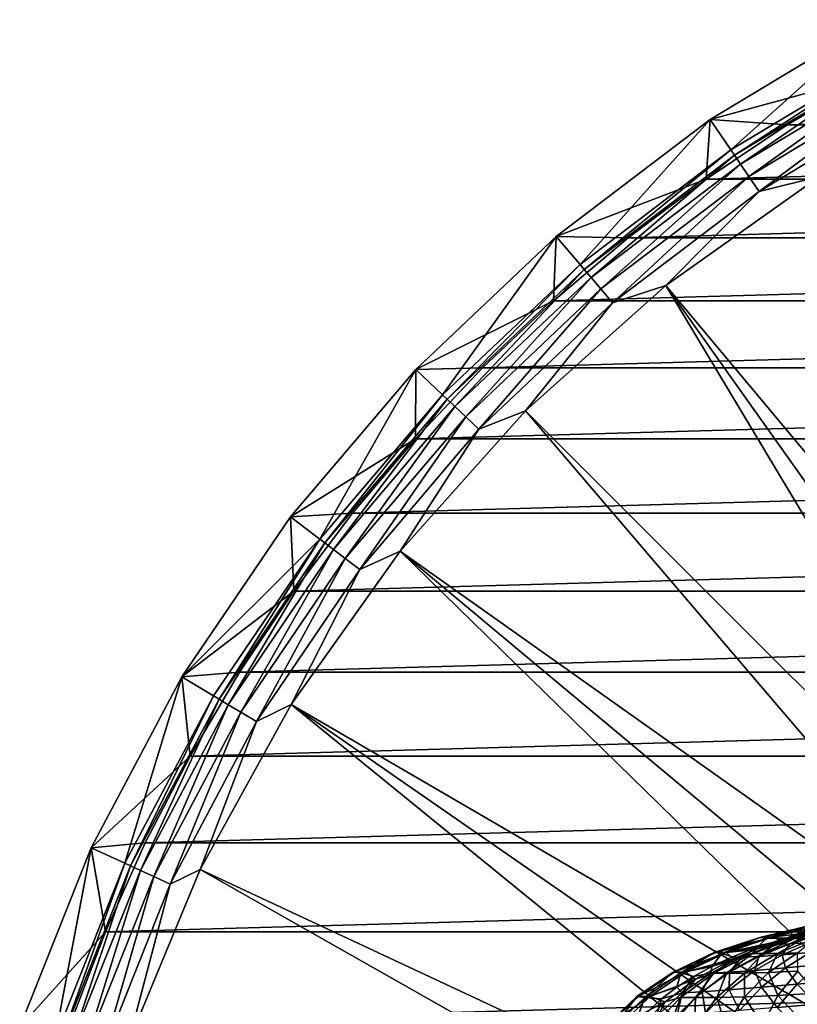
# Model space of a CAD drawing. Header units: metres. Extents: x -109 to 109, y -19 to 107.
# Tile 52 of 256: x -107 to -93, y 24 to 42. Entities that reach past the tile are written whole.
import ezdxf

# ---------------------------------------------------------------- set-up
doc = ezdxf.new("R2010")
doc.units = ezdxf.units.M
doc.layers.add('solid_21_412_310_XXX', color=7, linetype='CONTINUOUS')

msp = doc.modelspace()

# ---------------------------------------------------------------- linework, layer by layer
at = {"layer": 'solid_21_412_310_XXX'}
for points in [[(-91.723122, 41.940041, 71.205002), (-94.738747, 40.125599, 71.205002), (-91.809082, 40.926189, 71.355003)], [(-94.36129, 39.569248, 67.392159), (-94.738747, 40.125599, 71.205002), (-91.723122, 41.940041, 71.205002)], [(-91.408363, 41.345966, 67.392159), (-94.36129, 39.569248, 67.392159), (-91.723122, 41.940041, 71.205002)], [(-94.296875, 39.474247, 66.991409), (-94.36129, 39.569248, 67.392159), (-91.408363, 41.345966, 67.392159)], [(-91.354599, 41.24456, 66.991409), (-94.296875, 39.474247, 66.991409), (-91.408363, 41.345966, 67.392159)], [(-94.186722, 39.311779, 66.621765), (-94.296875, 39.474247, 66.991409), (-91.354599, 41.24456, 66.991409)], [(-91.26265, 41.071133, 66.621765), (-94.186722, 39.311779, 66.621765), (-91.354599, 41.24456, 66.991409)], [(-94.035805, 39.089191, 66.301064), (-94.186722, 39.311779, 66.621765), (-91.26265, 41.071133, 66.621765)], [(-91.136681, 40.833534, 66.301064), (-94.035805, 39.089191, 66.301064), (-91.26265, 41.071133, 66.621765)], [(-94.738747, 40.125599, 71.205002), (-93.338623, 40.023937, 71.355003), (-91.809082, 40.926189, 71.355003)], [(-61.190933, 40.926197, 71.355003), (-91.809082, 40.926189, 71.355003), (-93.338623, 40.023937, 71.355003)], [(-59.661392, 40.023945, 71.355003), (-61.190933, 40.926197, 71.355003), (-93.338623, 40.023937, 71.355003)], [(-91.136681, 40.833534, 66.301064), (-93.850731, 38.816235, 66.043358), (-94.035805, 39.089191, 66.301064)], [(-91.136681, 40.833534, 66.301064), (-90.982216, 40.542168, 66.043358), (-93.850731, 38.816235, 66.043358)], [(-92.74939, 39.086567, 65.860069), (-93.850731, 38.816235, 66.043358), (-90.982216, 40.542168, 66.043358)], [(-94.738747, 40.125599, 71.205002), (-97.540222, 37.995941, 71.205002), (-94.814537, 39.037758, 71.355003)], [(-97.104813, 37.483677, 67.392159), (-97.540222, 37.995941, 71.205002), (-94.738747, 40.125599, 71.205002)], [(-94.36129, 39.569248, 67.392159), (-97.104813, 37.483677, 67.392159), (-94.738747, 40.125599, 71.205002)], [(-94.738747, 40.125599, 71.205002), (-94.814537, 39.037758, 71.355003), (-93.338623, 40.023937, 71.355003)], [(-59.661392, 40.023945, 71.355003), (-93.338623, 40.023937, 71.355003), (-94.814537, 39.037758, 71.355003)], [(-58.18549, 39.037777, 71.355003), (-59.661392, 40.023945, 71.355003), (-94.814537, 39.037758, 71.355003)], [(-97.03051, 37.396198, 66.991409), (-97.104813, 37.483677, 67.392159), (-94.36129, 39.569248, 67.392159)], [(-94.296875, 39.474247, 66.991409), (-97.03051, 37.396198, 66.991409), (-94.36129, 39.569248, 67.392159)], [(-96.903427, 37.24659, 66.621765), (-97.03051, 37.396198, 66.991409), (-94.296875, 39.474247, 66.991409)], [(-94.186722, 39.311779, 66.621765), (-96.903427, 37.24659, 66.621765), (-94.296875, 39.474247, 66.991409)], [(-96.729332, 37.041626, 66.301064), (-96.903427, 37.24659, 66.621765), (-94.186722, 39.311779, 66.621765)], [(-94.035805, 39.089191, 66.301064), (-96.729332, 37.041626, 66.301064), (-94.186722, 39.311779, 66.621765)], [(-94.035805, 39.089191, 66.301064), (-96.515839, 36.790279, 66.043358), (-96.729332, 37.041626, 66.301064)], [(-94.035805, 39.089191, 66.301064), (-93.850731, 38.816235, 66.043358), (-96.515839, 36.790279, 66.043358)], [(-92.74939, 39.086567, 65.860069), (-95.542702, 37.104607, 65.860069), (-93.850731, 38.816235, 66.043358)], [(-86.66951, 26.478983, 60.82386), (-95.542702, 37.104607, 65.860069), (-92.74939, 39.086567, 65.860069)], [(-97.540222, 37.995941, 71.205002), (-96.232941, 37.970299, 71.355003), (-94.814537, 39.037758, 71.355003)], [(-58.18549, 39.037777, 71.355003), (-94.814537, 39.037758, 71.355003), (-96.232941, 37.970299, 71.355003)], [(-56.767075, 37.97031, 71.355003), (-58.18549, 39.037777, 71.355003), (-96.232941, 37.970299, 71.355003)], [(-95.542702, 37.104607, 65.860069), (-96.515839, 36.790279, 66.043358), (-93.850731, 38.816235, 66.043358)], [(-97.540222, 37.995941, 71.205002), (-100.09478, 35.576122, 71.205002), (-97.589638, 36.824673, 71.355003)], [(-99.606758, 35.113705, 67.392159), (-100.09478, 35.576122, 71.205002), (-97.540222, 37.995941, 71.205002)], [(-97.104813, 37.483677, 67.392159), (-99.606758, 35.113705, 67.392159), (-97.540222, 37.995941, 71.205002)], [(-97.540222, 37.995941, 71.205002), (-97.589638, 36.824673, 71.355003), (-96.232941, 37.970299, 71.355003)], [(-56.767075, 37.97031, 71.355003), (-96.232941, 37.970299, 71.355003), (-97.589638, 36.824673, 71.355003)], [(-55.410393, 36.824696, 71.355003), (-56.767075, 37.97031, 71.355003), (-97.589638, 36.824673, 71.355003)], [(-99.523438, 35.034771, 66.991409), (-99.606758, 35.113705, 67.392159), (-97.104813, 37.483677, 67.392159)], [(-97.03051, 37.396198, 66.991409), (-99.523438, 35.034771, 66.991409), (-97.104813, 37.483677, 67.392159)], [(-99.380928, 34.89978, 66.621765), (-99.523438, 35.034771, 66.991409), (-97.03051, 37.396198, 66.991409)], [(-96.903427, 37.24659, 66.621765), (-99.380928, 34.89978, 66.621765), (-97.03051, 37.396198, 66.991409)], [(-99.185684, 34.71484, 66.301064), (-99.380928, 34.89978, 66.621765), (-96.903427, 37.24659, 66.621765)], [(-96.729332, 37.041626, 66.301064), (-99.185684, 34.71484, 66.301064), (-96.903427, 37.24659, 66.621765)], [(-95.542702, 37.104607, 65.860069), (-98.096542, 34.822357, 65.860069), (-96.515839, 36.790279, 66.043358)], [(-88.312393, 25.038212, 60.82386), (-98.096542, 34.822357, 65.860069), (-95.542702, 37.104607, 65.860069)], [(-87.514534, 25.78549, 60.82386), (-88.312393, 25.038212, 60.82386), (-95.542702, 37.104607, 65.860069)], [(-86.66951, 26.478983, 60.82386), (-87.514534, 25.78549, 60.82386), (-95.542702, 37.104607, 65.860069)], [(-96.729332, 37.041626, 66.301064), (-98.946266, 34.488052, 66.043358), (-99.185684, 34.71484, 66.301064)], [(-96.729332, 37.041626, 66.301064), (-96.515839, 36.790279, 66.043358), (-98.946266, 34.488052, 66.043358)], [(-100.09478, 35.576122, 71.205002), (-98.87925, 35.605446, 71.355003), (-97.589638, 36.824673, 71.355003)], [(-98.096542, 34.822357, 65.860069), (-98.946266, 34.488052, 66.043358), (-96.515839, 36.790279, 66.043358)], [(-55.410393, 36.824696, 71.355003), (-97.589638, 36.824673, 71.355003), (-98.87925, 35.605446, 71.355003)], [(-54.120777, 35.605473, 71.355003), (-55.410393, 36.824696, 71.355003), (-98.87925, 35.605446, 71.355003)], [(-100.09478, 35.576122, 71.205002), (-102.372826, 32.894241, 71.205002), (-100.099236, 34.315029, 71.355003)], [(-101.837807, 32.487118, 67.392159), (-102.372826, 32.894241, 71.205002), (-100.09478, 35.576122, 71.205002)], [(-99.606758, 35.113705, 67.392159), (-101.837807, 32.487118, 67.392159), (-100.09478, 35.576122, 71.205002)], [(-54.120777, 35.605473, 71.355003), (-98.87925, 35.605446, 71.355003), (-100.099236, 34.315029, 71.355003)], [(-52.900787, 34.315052, 71.355003), (-54.120777, 35.605473, 71.355003), (-100.099236, 34.315029, 71.355003)], [(-100.09478, 35.576122, 71.205002), (-100.099236, 34.315029, 71.355003), (-98.87925, 35.605446, 71.355003)], [(-101.746429, 32.417656, 66.991409), (-101.837807, 32.487118, 67.392159), (-99.606758, 35.113705, 67.392159)], [(-99.523438, 35.034771, 66.991409), (-101.746429, 32.417656, 66.991409), (-99.606758, 35.113705, 67.392159)], [(-101.590164, 32.298862, 66.621765), (-101.746429, 32.417656, 66.991409), (-99.523438, 35.034771, 66.991409)], [(-99.380928, 34.89978, 66.621765), (-101.590164, 32.298862, 66.621765), (-99.523438, 35.034771, 66.991409)], [(-101.376076, 32.136116, 66.301064), (-101.590164, 32.298862, 66.621765), (-99.380928, 34.89978, 66.621765)], [(-99.185684, 34.71484, 66.301064), (-101.376076, 32.136116, 66.301064), (-99.380928, 34.89978, 66.621765)], [(-98.096542, 34.822357, 65.860069), (-100.378792, 32.268517, 65.860069), (-98.946266, 34.488052, 66.043358)], [(-89.059669, 24.240351, 60.82386), (-100.378792, 32.268517, 65.860069), (-98.096542, 34.822357, 65.860069)], [(-88.312393, 25.038212, 60.82386), (-89.059669, 24.240351, 60.82386), (-98.096542, 34.822357, 65.860069)], [(-99.185684, 34.71484, 66.301064), (-101.113541, 31.936543, 66.043358), (-101.376076, 32.136116, 66.301064)], [(-99.185684, 34.71484, 66.301064), (-98.946266, 34.488052, 66.043358), (-101.113541, 31.936543, 66.043358)], [(-100.378792, 32.268517, 65.860069), (-101.113541, 31.936543, 66.043358), (-98.946266, 34.488052, 66.043358)], [(-102.372826, 32.894241, 71.205002), (-101.244377, 32.958897, 71.355003), (-100.099236, 34.315029, 71.355003)], [(-52.900787, 34.315052, 71.355003), (-100.099236, 34.315029, 71.355003), (-101.244377, 32.958897, 71.355003)], [(-51.755653, 32.958942, 71.355003), (-52.900787, 34.315052, 71.355003), (-101.244377, 32.958897, 71.355003)], [(-102.372826, 32.894241, 71.205002), (-104.347786, 29.981441, 71.205002), (-102.311943, 31.540354, 71.355003)], [(-101.837807, 32.487118, 67.392159), (-104.347786, 29.981441, 71.205002), (-102.372826, 32.894241, 71.205002)], [(-102.372826, 32.894241, 71.205002), (-102.311943, 31.540354, 71.355003), (-101.244377, 32.958897, 71.355003)], [(-51.755653, 32.958942, 71.355003), (-101.244377, 32.958897, 71.355003), (-102.311943, 31.540354, 71.355003)], [(-50.688076, 31.540382, 71.355003), (-51.755653, 32.958942, 71.355003), (-102.311943, 31.540354, 71.355003)], [(-101.837807, 32.487118, 67.392159), (-103.77179, 29.634706, 67.392159), (-104.347786, 29.981441, 71.205002)], [(-103.673439, 29.575533, 66.991409), (-103.77179, 29.634706, 67.392159), (-101.837807, 32.487118, 67.392159)], [(-101.746429, 32.417656, 66.991409), (-103.673439, 29.575533, 66.991409), (-101.837807, 32.487118, 67.392159)], [(-103.505241, 29.474333, 66.621765), (-103.673439, 29.575533, 66.991409), (-101.746429, 32.417656, 66.991409)], [(-101.590164, 32.298862, 66.621765), (-103.505241, 29.474333, 66.621765), (-101.746429, 32.417656, 66.991409)], [(-103.274811, 29.335688, 66.301064), (-103.505241, 29.474333, 66.621765), (-101.590164, 32.298862, 66.621765)], [(-101.376076, 32.136116, 66.301064), (-103.274811, 29.335688, 66.301064), (-101.590164, 32.298862, 66.621765)], [(-100.378792, 32.268517, 65.860069), (-102.360748, 29.475203, 65.860069), (-101.113541, 31.936543, 66.043358)], [(-90.389908, 22.50675, 60.82386), (-102.360748, 29.475203, 65.860069), (-100.378792, 32.268517, 65.860069)], [(-89.753166, 23.395321, 60.82386), (-90.389908, 22.50675, 60.82386), (-100.378792, 32.268517, 65.860069)], [(-89.059669, 24.240351, 60.82386), (-89.753166, 23.395321, 60.82386), (-100.378792, 32.268517, 65.860069)], [(-101.376076, 32.136116, 66.301064), (-102.992241, 29.165668, 66.043358), (-103.274811, 29.335688, 66.301064)], [(-101.376076, 32.136116, 66.301064), (-101.113541, 31.936543, 66.043358), (-102.992241, 29.165668, 66.043358)], [(-102.360748, 29.475203, 65.860069), (-102.992241, 29.165668, 66.043358), (-101.113541, 31.936543, 66.043358)], [(-104.347786, 29.981441, 71.205002), (-103.298325, 30.064121, 71.355003), (-102.311943, 31.540354, 71.355003)], [(-50.688076, 31.540382, 71.355003), (-102.311943, 31.540354, 71.355003), (-103.298325, 30.064121, 71.355003)], [(-49.701702, 30.064169, 71.355003), (-50.688076, 31.540382, 71.355003), (-103.298325, 30.064121, 71.355003)], [(-104.347786, 29.981441, 71.205002), (-105.996315, 26.871962, 71.205002), (-104.200111, 28.535378, 71.355003)], [(-105.386032, 26.589922, 67.392159), (-105.996315, 26.871962, 71.205002), (-104.347786, 29.981441, 71.205002)], [(-103.77179, 29.634706, 67.392159), (-105.386032, 26.589922, 67.392159), (-104.347786, 29.981441, 71.205002)], [(-104.347786, 29.981441, 71.205002), (-104.200111, 28.535378, 71.355003), (-103.298325, 30.064121, 71.355003)], [(-49.701702, 30.064169, 71.355003), (-103.298325, 30.064121, 71.355003), (-104.200111, 28.535378, 71.355003)], [(-48.799911, 28.535414, 71.355003), (-49.701702, 30.064169, 71.355003), (-104.200111, 28.535378, 71.355003)], [(-105.28186, 26.541725, 66.991409), (-105.386032, 26.589922, 67.392159), (-103.77179, 29.634706, 67.392159)], [(-103.673439, 29.575533, 66.991409), (-105.28186, 26.541725, 66.991409), (-103.77179, 29.634706, 67.392159)], [(-105.103714, 26.459303, 66.621765), (-105.28186, 26.541725, 66.991409), (-103.673439, 29.575533, 66.991409)], [(-103.505241, 29.474333, 66.621765), (-105.103714, 26.459303, 66.621765), (-103.673439, 29.575533, 66.991409)], [(-104.859642, 26.346384, 66.301064), (-105.103714, 26.459303, 66.621765), (-103.505241, 29.474333, 66.621765)], [(-103.274811, 29.335688, 66.301064), (-104.859642, 26.346384, 66.301064), (-103.505241, 29.474333, 66.621765)], [(-102.360748, 29.475203, 65.860069), (-104.017494, 26.477545, 65.860069), (-102.992241, 29.165668, 66.043358)], [(-91.482475, 20.614365, 60.82386), (-104.017494, 26.477545, 65.860069), (-102.360748, 29.475203, 65.860069)], [(-90.967171, 21.578444, 60.82386), (-91.482475, 20.614365, 60.82386), (-102.360748, 29.475203, 65.860069)], [(-90.389908, 22.50675, 60.82386), (-90.967171, 21.578444, 60.82386), (-102.360748, 29.475203, 65.860069)], [(-103.274811, 29.335688, 66.301064), (-104.560341, 26.207912, 66.043358), (-104.859642, 26.346384, 66.301064)], [(-103.274811, 29.335688, 66.301064), (-102.992241, 29.165668, 66.043358), (-104.560341, 26.207912, 66.043358)], [(-104.017494, 26.477545, 65.860069), (-104.560341, 26.207912, 66.043358), (-102.992241, 29.165668, 66.043358)], [(-105.996315, 26.871962, 71.205002), (-105.015137, 26.957729, 71.355003), (-104.200111, 28.535378, 71.355003)], [(-48.799911, 28.535414, 71.355003), (-104.200111, 28.535378, 71.355003), (-105.015137, 26.957729, 71.355003)], [(-47.984879, 26.957767, 71.355003), (-48.799911, 28.535414, 71.355003), (-105.015137, 26.957729, 71.355003)], [(-105.996315, 26.871962, 71.205002), (-105.740067, 25.337679, 71.355003), (-105.015137, 26.957729, 71.355003)], [(-47.984879, 26.957767, 71.355003), (-105.015137, 26.957729, 71.355003), (-105.740067, 25.337679, 71.355003)], [(-47.259949, 25.337723, 71.355003), (-47.984879, 26.957767, 71.355003), (-105.740067, 25.337679, 71.355003)], [(-105.996315, 26.871962, 71.205002), (-107.29879, 23.602932, 71.205002), (-105.740067, 25.337679, 71.355003)], [(-106.661613, 23.388451, 67.392159), (-107.29879, 23.602932, 71.205002), (-105.996315, 26.871962, 71.205002)], [(-105.386032, 26.589922, 67.392159), (-106.661613, 23.388451, 67.392159), (-105.996315, 26.871962, 71.205002)], [(-106.552849, 23.351799, 66.991409), (-106.661613, 23.388451, 67.392159), (-105.386032, 26.589922, 67.392159)], [(-105.28186, 26.541725, 66.991409), (-106.552849, 23.351799, 66.991409), (-105.386032, 26.589922, 67.392159)], [(-106.366829, 23.289122, 66.621765), (-106.552849, 23.351799, 66.991409), (-105.28186, 26.541725, 66.991409)], [(-105.103714, 26.459303, 66.621765), (-106.366829, 23.289122, 66.621765), (-105.28186, 26.541725, 66.991409)], [(-106.111977, 23.203255, 66.301064), (-106.366829, 23.289122, 66.621765), (-105.103714, 26.459303, 66.621765)], [(-104.859642, 26.346384, 66.301064), (-106.111977, 23.203255, 66.301064), (-105.103714, 26.459303, 66.621765)], [(-104.859642, 26.346384, 66.301064), (-105.799461, 23.097956, 66.043358), (-106.111977, 23.203255, 66.301064)], [(-104.859642, 26.346384, 66.301064), (-104.560341, 26.207912, 66.043358), (-105.799461, 23.097956, 66.043358)], [(-104.017494, 26.477545, 65.860069), (-105.328194, 23.313238, 65.860069), (-104.560341, 26.207912, 66.043358)], [(-91.933632, 19.618643, 60.82386), (-105.328194, 23.313238, 65.860069), (-104.017494, 26.477545, 65.860069)], [(-91.482475, 20.614365, 60.82386), (-91.933632, 19.618643, 60.82386), (-104.017494, 26.477545, 65.860069)], [(-105.328194, 23.313238, 65.860069), (-105.799461, 23.097956, 66.043358), (-104.560341, 26.207912, 66.043358)], [(-92.918266, 25.455637, 1.406248), (-92.944992, 25.450071, -0.705234), (-93.836517, 25.239336, -0.724102)], [(-93.8088, 25.244915, 1.452338), (-92.918266, 25.455637, 1.406248), (-93.836517, 25.239336, -0.724102)], [(-93.836517, 25.239336, -0.724102), (-92.944992, 25.450071, -0.705234), (-93.706444, 25.22632, -2.898257)], [(-93.8088, 25.244915, 1.452338), (-92.740585, 25.452364, 3.508986), (-92.918266, 25.455637, 1.406248)], [(-93.8088, 25.244915, 1.452338), (-93.624596, 25.240913, 3.619284), (-92.740585, 25.452364, 3.508986)], [(-92.944992, 25.450071, -0.705234), (-92.819443, 25.437702, -2.814344), (-93.706444, 25.22632, -2.898257)], [(-92.740585, 25.452364, 3.508986), (-93.624596, 25.240913, 3.619284), (-92.866455, 25.337343, 5.673242)], [(-107.29879, 23.602932, 71.205002), (-106.373253, 23.678907, 71.355003), (-105.740067, 25.337679, 71.355003)], [(-47.259949, 25.337723, 71.355003), (-105.740067, 25.337679, 71.355003), (-106.373253, 23.678907, 71.355003)], [(-46.626751, 23.678934, 71.355003), (-47.259949, 25.337723, 71.355003), (-106.373253, 23.678907, 71.355003)], [(-93.706444, 25.22632, -2.898257), (-92.819443, 25.437702, -2.814344), (-93.355385, 25.225985, -5.043621)], [(-93.624596, 25.240913, 3.619284), (-93.426727, 25.184149, 5.786068), (-92.866455, 25.337343, 5.673242)], [(-93.355385, 25.225985, -5.043621), (-92.923698, 25.30068, -5.596788), (-93.567101, 25.109217, -5.814896)], [(-93.289307, 25.121742, -6.509055), (-93.567101, 25.109217, -5.814896), (-92.923698, 25.30068, -5.596788)], [(-92.866455, 25.337343, 5.673242), (-93.426727, 25.184149, 5.786068), (-93.184967, 25.222553, 6.237633)], [(-92.819443, 25.437702, -2.814344), (-92.748825, 25.376577, -4.941798), (-93.355385, 25.225985, -5.043621)], [(-93.355385, 25.225985, -5.043621), (-92.748825, 25.376577, -4.941798), (-92.923698, 25.30068, -5.596788)], [(-92.683998, 25.311201, -6.186117), (-93.289307, 25.121742, -6.509055), (-92.923698, 25.30068, -5.596788)], [(-92.907272, 25.147804, -7.151752), (-93.289307, 25.121742, -6.509055), (-92.683998, 25.311201, -6.186117)], [(-92.334373, 25.435905, 5.965005), (-93.184967, 25.222553, 6.237633), (-93.036842, 25.222273, 6.74092)], [(-92.866455, 25.337343, 5.673242), (-93.184967, 25.222553, 6.237633), (-92.334373, 25.435905, 5.965005)], [(-93.8088, 25.244915, 1.452338), (-93.836517, 25.239336, -0.724102), (-94.664246, 24.961864, -0.74076)], [(-94.635483, 24.967445, 1.497234), (-93.8088, 25.244915, 1.452338), (-94.664246, 24.961864, -0.74076)], [(-94.664246, 24.961864, -0.74076), (-93.836517, 25.239336, -0.724102), (-94.529831, 24.94842, -2.976241)], [(-94.635483, 24.967445, 1.497234), (-93.624596, 25.240913, 3.619284), (-93.8088, 25.244915, 1.452338)], [(-94.635483, 24.967445, 1.497234), (-94.444786, 24.962942, 3.725196), (-93.624596, 25.240913, 3.619284)], [(-93.836517, 25.239336, -0.724102), (-93.706444, 25.22632, -2.898257), (-94.529831, 24.94842, -2.976241)], [(-94.529831, 24.94842, -2.976241), (-93.706444, 25.22632, -2.898257), (-93.885101, 25.060556, -5.13266)], [(-93.624596, 25.240913, 3.619284), (-94.444786, 24.962942, 3.725196), (-93.426727, 25.184149, 5.786068)], [(-94.444786, 24.962942, 3.725196), (-93.907219, 25.020697, 5.885053), (-93.426727, 25.184149, 5.786068)], [(-93.885101, 25.060556, -5.13266), (-93.567101, 25.109217, -5.814896), (-94.16613, 24.87701, -6.015162)], [(-93.855728, 24.892162, -6.80146), (-94.16613, 24.87701, -6.015162), (-93.567101, 25.109217, -5.814896)], [(-93.184967, 25.222553, 6.237633), (-93.967972, 24.943569, 6.511235), (-93.781738, 24.943584, 7.123851)], [(-93.907219, 25.020697, 5.885053), (-93.967972, 24.943569, 6.511235), (-93.184967, 25.222553, 6.237633)], [(-93.426727, 25.184149, 5.786068), (-93.907219, 25.020697, 5.885053), (-93.184967, 25.222553, 6.237633)], [(-93.706444, 25.22632, -2.898257), (-93.355385, 25.225985, -5.043621), (-93.885101, 25.060556, -5.13266)], [(-93.885101, 25.060556, -5.13266), (-93.355385, 25.225985, -5.043621), (-93.567101, 25.109217, -5.814896)], [(-93.289307, 25.121742, -6.509055), (-93.855728, 24.892162, -6.80146), (-93.567101, 25.109217, -5.814896)], [(-93.429138, 24.921995, -7.52897), (-93.855728, 24.892162, -6.80146), (-93.289307, 25.121742, -6.509055)], [(-93.184967, 25.222553, 6.237633), (-93.781738, 24.943584, 7.123851), (-93.036842, 25.222273, 6.74092)], [(-93.036842, 25.222273, 6.74092), (-93.781738, 24.943584, 7.123851), (-93.513657, 24.947178, 7.749883)], [(-92.823227, 25.226223, 7.260454), (-93.513657, 24.947178, 7.749883), (-93.152046, 24.958254, 8.372759)], [(-93.036842, 25.222273, 6.74092), (-93.513657, 24.947178, 7.749883), (-92.823227, 25.226223, 7.260454)], [(-92.907272, 25.147804, -7.151752), (-93.429138, 24.921995, -7.52897), (-93.289307, 25.121742, -6.509055)], [(-92.918121, 24.964344, -8.156738), (-93.429138, 24.921995, -7.52897), (-92.907272, 25.147804, -7.151752)], [(-94.635483, 24.967445, 1.497234), (-94.664246, 24.961864, -0.74076), (-95.412964, 24.605289, -0.754868)], [(-95.383141, 24.610861, 1.540063), (-94.635483, 24.967445, 1.497234), (-95.412964, 24.605289, -0.754868)], [(-95.412964, 24.605289, -0.754868), (-94.664246, 24.961864, -0.74076), (-95.274475, 24.59165, -3.04677)], [(-95.383141, 24.610861, 1.540063), (-94.444786, 24.962942, 3.725196), (-94.635483, 24.967445, 1.497234)], [(-95.383141, 24.610861, 1.540063), (-95.186111, 24.606108, 3.824638), (-94.444786, 24.962942, 3.725196)], [(-94.664246, 24.961864, -0.74076), (-94.529831, 24.94842, -2.976241), (-95.274475, 24.59165, -3.04677)], [(-95.274475, 24.59165, -3.04677), (-94.529831, 24.94842, -2.976241), (-94.708794, 24.712809, -5.27143)], [(-94.444786, 24.962942, 3.725196), (-95.186111, 24.606108, 3.824638), (-94.323402, 24.847813, 5.972694)], [(-94.529831, 24.94842, -2.976241), (-94.331009, 24.888479, -5.207724), (-94.708794, 24.712809, -5.27143)], [(-93.967972, 24.943569, 6.511235), (-94.669647, 24.586946, 6.77951), (-94.440674, 24.587666, 7.502423)], [(-94.323402, 24.847813, 5.972694), (-94.669647, 24.586946, 6.77951), (-93.967972, 24.943569, 6.511235)], [(-94.529831, 24.94842, -2.976241), (-93.885101, 25.060556, -5.13266), (-94.331009, 24.888479, -5.207724)], [(-94.444786, 24.962942, 3.725196), (-94.323402, 24.847813, 5.972694), (-93.907219, 25.020697, 5.885053)], [(-93.781738, 24.943584, 7.123851), (-94.440674, 24.587666, 7.502423), (-94.113243, 24.590696, 8.230151)], [(-93.967972, 24.943569, 6.511235), (-94.440674, 24.587666, 7.502423), (-93.781738, 24.943584, 7.123851)], [(-94.331009, 24.888479, -5.207724), (-93.885101, 25.060556, -5.13266), (-94.16613, 24.87701, -6.015162)], [(-93.907219, 25.020697, 5.885053), (-94.323402, 24.847813, 5.972694), (-93.967972, 24.943569, 6.511235)], [(-93.513657, 24.947178, 7.749883), (-94.113243, 24.590696, 8.230151), (-93.68074, 24.600739, 8.940949)], [(-93.781738, 24.943584, 7.123851), (-94.113243, 24.590696, 8.230151), (-93.513657, 24.947178, 7.749883)], [(-93.429138, 24.921995, -7.52897), (-93.925461, 24.639627, -7.874536), (-93.855728, 24.892162, -6.80146)], [(-93.370125, 24.685091, -8.569684), (-93.925461, 24.639627, -7.874536), (-93.429138, 24.921995, -7.52897)], [(-93.152046, 24.958254, 8.372759), (-93.68074, 24.600739, 8.940949), (-93.145332, 24.625328, 9.605686)], [(-93.513657, 24.947178, 7.749883), (-93.68074, 24.600739, 8.940949), (-93.152046, 24.958254, 8.372759)], [(-92.918121, 24.964344, -8.156738), (-93.370125, 24.685091, -8.569684), (-93.429138, 24.921995, -7.52897)], [(-92.766991, 24.738422, -9.140138), (-93.370125, 24.685091, -8.569684), (-92.918121, 24.964344, -8.156738)], [(-95.186111, 24.606108, 3.824638), (-95.008881, 24.476856, 6.12132), (-94.323402, 24.847813, 5.972694)], [(-94.323402, 24.847813, 5.972694), (-95.008881, 24.476856, 6.12132), (-94.669647, 24.586946, 6.77951)], [(-94.708794, 24.712809, -5.27143), (-94.16613, 24.87701, -6.015162), (-94.726715, 24.589418, -6.202052)], [(-94.388618, 24.606871, -7.071213), (-94.726715, 24.589418, -6.202052), (-94.16613, 24.87701, -6.015162)], [(-94.708794, 24.712809, -5.27143), (-94.331009, 24.888479, -5.207724), (-94.16613, 24.87701, -6.015162)], [(-93.855728, 24.892162, -6.80146), (-94.388618, 24.606871, -7.071213), (-94.16613, 24.87701, -6.015162)], [(-93.925461, 24.639627, -7.874536), (-94.388618, 24.606871, -7.071213), (-93.855728, 24.892162, -6.80146)], [(-92.766991, 24.738422, -9.140138), (-93.156723, 24.388054, -9.565348), (-93.370125, 24.685091, -8.569684)], [(-92.484573, 24.446539, -10.074314), (-93.156723, 24.388054, -9.565348), (-92.766991, 24.738422, -9.140138)], [(-95.383141, 24.610861, 1.540063), (-95.412964, 24.605289, -0.754868), (-96.070724, 24.161652, -0.766248)], [(-96.039833, 24.167206, 1.579841), (-95.383141, 24.610861, 1.540063), (-96.070724, 24.161652, -0.766248)], [(-96.070724, 24.161652, -0.766248), (-95.412964, 24.605289, -0.754868), (-95.92852, 24.148048, -3.108592)], [(-96.039833, 24.167206, 1.579841), (-95.186111, 24.606108, 3.824638), (-95.383141, 24.610861, 1.540063)], [(-96.039833, 24.167206, 1.579841), (-95.836823, 24.162449, 3.915445), (-95.186111, 24.606108, 3.824638)], [(-95.412964, 24.605289, -0.754868), (-95.274475, 24.59165, -3.04677), (-95.92852, 24.148048, -3.108592)], [(-95.92852, 24.148048, -3.108592), (-95.274475, 24.59165, -3.04677), (-95.34729, 24.331291, -5.37941)], [(-95.186111, 24.606108, 3.824638), (-95.836823, 24.162449, 3.915445), (-95.008881, 24.476856, 6.12132)], [(-95.274475, 24.59165, -3.04677), (-95.043999, 24.52803, -5.328066), (-95.34729, 24.331291, -5.37941)], [(-94.669647, 24.586946, 6.77951), (-95.279831, 24.14435, 7.034625), (-95.005661, 24.145863, 7.864946)], [(-95.008881, 24.476856, 6.12132), (-95.279831, 24.14435, 7.034625), (-94.669647, 24.586946, 6.77951)], [(-95.274475, 24.59165, -3.04677), (-94.708794, 24.712809, -5.27143), (-95.043999, 24.52803, -5.328066)], [(-95.043999, 24.52803, -5.328066), (-94.726715, 24.589418, -6.202052), (-95.248299, 24.231552, -6.37417)], [(-94.886658, 24.251011, -7.315735), (-95.248299, 24.231552, -6.37417), (-94.726715, 24.589418, -6.202052)], [(-95.043999, 24.52803, -5.328066), (-94.708794, 24.712809, -5.27143), (-94.726715, 24.589418, -6.202052)], [(-94.440674, 24.587666, 7.502423), (-95.005661, 24.145863, 7.864946), (-94.616806, 24.147852, 8.686871)], [(-94.669647, 24.586946, 6.77951), (-95.005661, 24.145863, 7.864946), (-94.440674, 24.587666, 7.502423)], [(-94.388618, 24.606871, -7.071213), (-94.886658, 24.251011, -7.315735), (-94.726715, 24.589418, -6.202052)], [(-94.394043, 24.285894, -8.184667), (-94.886658, 24.251011, -7.315735), (-94.388618, 24.606871, -7.071213)], [(-94.113243, 24.590696, 8.230151), (-94.616806, 24.147852, 8.686871), (-94.113922, 24.155766, 9.473251)], [(-94.440674, 24.587666, 7.502423), (-94.616806, 24.147852, 8.686871), (-94.113243, 24.590696, 8.230151)], [(-93.925461, 24.639627, -7.874536), (-94.394043, 24.285894, -8.184667), (-94.388618, 24.606871, -7.071213)], [(-93.803032, 24.333172, -8.939565), (-94.394043, 24.285894, -8.184667), (-93.925461, 24.639627, -7.874536)], [(-93.68074, 24.600739, 8.940949), (-94.113922, 24.155766, 9.473251), (-93.508896, 24.179142, 10.192846)], [(-94.113243, 24.590696, 8.230151), (-94.113922, 24.155766, 9.473251), (-93.68074, 24.600739, 8.940949)], [(-93.370125, 24.685091, -8.569684), (-93.803032, 24.333172, -8.939565), (-93.925461, 24.639627, -7.874536)], [(-93.156723, 24.388054, -9.565348), (-93.803032, 24.333172, -8.939565), (-93.370125, 24.685091, -8.569684)], [(-93.68074, 24.600739, 8.940949), (-93.508896, 24.179142, 10.192846), (-93.145332, 24.625328, 9.605686)], [(-93.145332, 24.625328, 9.605686), (-93.508896, 24.179142, 10.192846), (-92.814178, 24.225092, 10.818417)], [(-95.836823, 24.162449, 3.915445), (-95.556633, 24.067261, 6.244496), (-95.008881, 24.476856, 6.12132)], [(-95.008881, 24.476856, 6.12132), (-95.556633, 24.067261, 6.244496), (-95.279831, 24.14435, 7.034625)], [(-95.34729, 24.331291, -5.37941), (-95.043999, 24.52803, -5.328066), (-95.248299, 24.231552, -6.37417)], [(-93.156723, 24.388054, -9.565348), (-93.523315, 23.965052, -9.929135), (-93.803032, 24.333172, -8.939565)], [(-92.805923, 24.023439, -10.485127), (-93.523315, 23.965052, -9.929135), (-93.156723, 24.388054, -9.565348)], [(-92.484573, 24.446539, -10.074314), (-92.805923, 24.023439, -10.485127), (-93.156723, 24.388054, -9.565348)], [(-95.92852, 24.148048, -3.108592), (-95.34729, 24.331291, -5.37941), (-95.622589, 24.12237, -5.426081)], [(-95.622589, 24.12237, -5.426081), (-95.248299, 24.231552, -6.37417), (-95.718475, 23.804655, -6.526755)], [(-95.337723, 23.82585, -7.528173), (-95.718475, 23.804655, -6.526755), (-95.248299, 24.231552, -6.37417)], [(-95.622589, 24.12237, -5.426081), (-95.34729, 24.331291, -5.37941), (-95.248299, 24.231552, -6.37417)], [(-94.886658, 24.251011, -7.315735), (-95.337723, 23.82585, -7.528173), (-95.248299, 24.231552, -6.37417)], [(-94.822731, 23.862114, -8.450374), (-95.337723, 23.82585, -7.528173), (-94.886658, 24.251011, -7.315735)], [(-94.394043, 24.285894, -8.184667), (-94.822731, 23.862114, -8.450374), (-94.886658, 24.251011, -7.315735)], [(-94.20462, 23.910027, -9.254939), (-94.822731, 23.862114, -8.450374), (-94.394043, 24.285894, -8.184667)], [(-93.803032, 24.333172, -8.939565), (-94.20462, 23.910027, -9.254939), (-94.394043, 24.285894, -8.184667)], [(-93.523315, 23.965052, -9.929135), (-94.20462, 23.910027, -9.254939), (-93.803032, 24.333172, -8.939565)], [(-93.508896, 24.179142, 10.192846), (-93.040306, 23.684038, 11.363947), (-92.814178, 24.225092, 10.818417)], [(-96.039833, 24.167206, 1.579841), (-96.070724, 24.161652, -0.766248), (-96.629738, 23.627628, -0.774885)], [(-96.597832, 23.633158, 1.615612), (-96.039833, 24.167206, 1.579841), (-96.629738, 23.627628, -0.774885)], [(-96.629738, 23.627628, -0.774885), (-96.070724, 24.161652, -0.766248), (-96.484276, 23.614262, -3.160827)], [(-96.597832, 23.633158, 1.615612), (-95.836823, 24.162449, 3.915445), (-96.039833, 24.167206, 1.579841)], [(-96.597832, 23.633158, 1.615612), (-96.389359, 23.62862, 3.995651), (-95.836823, 24.162449, 3.915445)], [(-96.070724, 24.161652, -0.766248), (-95.92852, 24.148048, -3.108592), (-96.484276, 23.614262, -3.160827)], [(-96.484276, 23.614262, -3.160827), (-95.92852, 24.148048, -3.108592), (-96.101692, 23.665733, -5.507375)], [(-95.836823, 24.162449, 3.915445), (-96.389359, 23.62862, 3.995651), (-95.556633, 24.067261, 6.244496)], [(-96.389359, 23.62862, 3.995651), (-96.009262, 23.609079, 6.349617), (-95.556633, 24.067261, 6.244496)], [(-95.92852, 24.148048, -3.108592), (-95.622589, 24.12237, -5.426081), (-96.101692, 23.665733, -5.507375)], [(-96.101692, 23.665733, -5.507375), (-95.622589, 24.12237, -5.426081), (-95.718475, 23.804655, -6.526755)], [(-95.556633, 24.067261, 6.244496), (-96.009262, 23.609079, 6.349617), (-95.793037, 23.612078, 7.268074)], [(-95.279831, 24.14435, 7.034625), (-95.793037, 23.612078, 7.268074), (-95.474037, 23.614046, 8.198464)], [(-95.556633, 24.067261, 6.244496), (-95.793037, 23.612078, 7.268074), (-95.279831, 24.14435, 7.034625)], [(-95.005661, 24.145863, 7.864946), (-95.474037, 23.614046, 8.198464), (-95.025246, 23.614174, 9.104379)], [(-95.279831, 24.14435, 7.034625), (-95.474037, 23.614046, 8.198464), (-95.005661, 24.145863, 7.864946)], [(-94.616806, 24.147852, 8.686871), (-95.025246, 23.614174, 9.104379), (-94.455635, 23.618593, 9.953588)], [(-95.005661, 24.145863, 7.864946), (-95.025246, 23.614174, 9.104379), (-94.616806, 24.147852, 8.686871)], [(-94.616806, 24.147852, 8.686871), (-94.455635, 23.618593, 9.953588), (-94.113922, 24.155766, 9.473251)], [(-94.113922, 24.155766, 9.473251), (-94.455635, 23.618593, 9.953588), (-93.787766, 23.638927, 10.713845)], [(-94.113922, 24.155766, 9.473251), (-93.787766, 23.638927, 10.713845), (-93.508896, 24.179142, 10.192846)], [(-93.508896, 24.179142, 10.192846), (-93.787766, 23.638927, 10.713845), (-93.040306, 23.684038, 11.363947)], [(-92.805923, 24.023439, -10.485127), (-93.096443, 23.53438, -10.823877), (-93.523315, 23.965052, -9.929135)]]:
    msp.add_3dface(points, dxfattribs=at)

doc.saveas('drawing.dxf')
